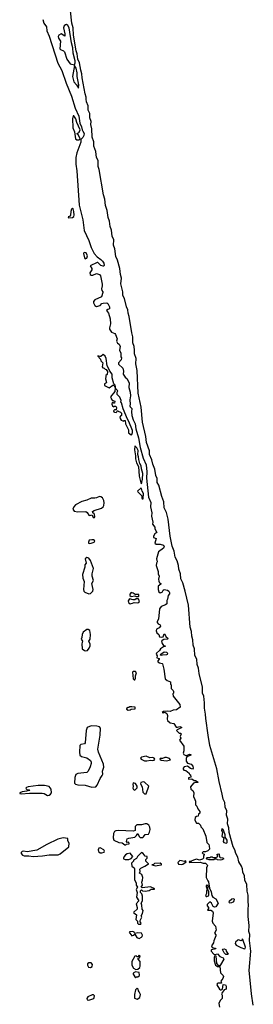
# Model space of a CAD drawing. Extents: x 2895860 to 3052244, y 542080 to 918683.
# Tile 71 of 133: x 3048664 to 3051772, y 687885 to 701012. Entities that reach past the tile are written whole.
import ezdxf

# ---------------------------------------------------------------- set-up
doc = ezdxf.new("R2010")
doc.units = 0

msp = doc.modelspace()

# ---------------------------------------------------------------- linework, layer by layer
at = {"layer": '0CON05XD'}
for points in [[(3051772, 687875), (3051746, 688025), (3051740, 688120), (3051716, 688336), (3051739, 688595), (3051723, 688735), (3051724, 688815), (3051714, 688856), (3051717, 688935), (3051704, 689055), (3051702, 689152), (3051710, 689205), (3051702, 689255), (3051705, 689340), (3051691, 689395), (3051684, 689484), (3051661, 689541), (3051655, 689598), (3051633, 689645), (3051627, 689693), (3051615, 689725), (3051579, 689785), (3051567, 689847), (3051540, 689895), (3051527, 689945), (3051504, 689985), (3051449, 690175), (3051446, 690236), (3051427, 690293), (3051433, 690353), (3051414, 690405), (3051422, 690465), (3051399, 690515), (3051394, 690575), (3051370, 690620), (3051360, 690685), (3051319, 690855), (3051289, 691025), (3051195, 691335), (3051172, 691475), (3051141, 691695), (3051138, 691755), (3051121, 691835), (3051121, 691905), (3051112, 691992), (3051098, 692035), (3051096, 692115), (3051054, 692295), (3051044, 692365), (3051024, 692415), (3051019, 692485), (3050995, 692535), (3050988, 692625), (3050971, 692675), (3050969, 692745), (3050952, 692795), (3050950, 692855), (3050933, 692915), (3050908, 693208), (3050867, 693395), (3050834, 693505), (3050807, 693557), (3050802, 693625), (3050780, 693685), (3050776, 693735), (3050759, 693799), (3050734, 693845), (3050721, 693925), (3050691, 693995), (3050668, 694125), (3050638, 694355), (3050615, 694441), (3050587, 694505), (3050580, 694585), (3050554, 694654), (3050514, 694804), (3050493, 694843), (3050491, 694895), (3050477, 694935), (3050460, 695020), (3050434, 695085), (3050421, 695145), (3050392, 695215), (3050389, 695265), (3050352, 695375), (3050343, 695455), (3050299, 695645), (3050279, 695845), (3050241, 696031), (3050226, 696335), (3050211, 696425), (3050212, 696495), (3050193, 696555), (3050192, 696608), (3050188, 696655), (3050171, 696705), (3050167, 696785), (3050154, 696835), (3050122, 697055), (3050107, 697097), (3050102, 697145), (3050083, 697185), (3050057, 697295), (3050036, 697335), (3050036, 697385), (3050008, 697488), (3050019, 697565), (3050004, 697614), (3049996, 697694), (3049966, 697805), (3049941, 697855), (3049929, 697955), (3049913, 698005), (3049915, 698075), (3049895, 698125), (3049886, 698206), (3049866, 698255), (3049857, 698325), (3049840, 698375), (3049828, 698468), (3049806, 698535), (3049797, 698617), (3049778, 698675), (3049723, 699013), (3049710, 699055), (3049709, 699135), (3049686, 699176), (3049675, 699256), (3049649, 699325), (3049648, 699385), (3049630, 699445), (3049623, 699555), (3049610, 699615), (3049613, 699655), (3049598, 699705), (3049595, 699762), (3049576, 699805), (3049573, 699865), (3049552, 699915), (3049548, 699952), (3049548, 699978), (3049533, 700025), (3049494, 700235), (3049490, 700290), (3049475, 700338), (3049458, 700435), (3049439, 700485), (3049429, 700555), (3049415, 700595), (3049378, 700805), (3049373, 700905), (3049358, 700965), (3049339, 701129)], [(3048970, 701015), (3048986, 700965), (3049022, 700915), (3049024, 700865), (3049055, 700792), (3049171, 700431), (3049225, 700333), (3049284, 700164), (3049355, 699992), (3049402, 699832), (3049450, 699725), (3049464, 699634), (3049486, 699585), (3049493, 699543), (3049505, 699524), (3049521, 699495), (3049518, 699468), (3049505, 699439), (3049478, 699415), (3049478, 699378), (3049423, 699237), (3049410, 699175), (3049412, 699085), (3049425, 698995), (3049457, 698537), (3049502, 698345), (3049521, 698201), (3049585, 698066), (3049614, 697974), (3049653, 697893), (3049695, 697851), (3049745, 697816), (3049765, 697792), (3049781, 697765), (3049788, 697735), (3049784, 697726), (3049775, 697724), (3049745, 697733), (3049705, 697773), (3049695, 697774), (3049602, 697728), (3049622, 697695), (3049622, 697675), (3049598, 697635), (3049600, 697615), (3049615, 697604), (3049636, 697604), (3049685, 697626), (3049725, 697613), (3049739, 697595), (3049762, 697485), (3049762, 697465), (3049750, 697425), (3049755, 697400), (3049770, 697385), (3049770, 697375), (3049751, 697319), (3049663, 697277), (3049646, 697255), (3049646, 697235), (3049665, 697203), (3049685, 697190), (3049735, 697203), (3049755, 697227), (3049775, 697233), (3049825, 697238), (3049835, 697230), (3049858, 697185), (3049860, 697155), (3049835, 697150), (3049820, 697135), (3049847, 697097), (3049868, 697025), (3049872, 696955), (3049857, 696905), (3049858, 696888), (3049884, 696844), (3049928, 696828), (3049940, 696815), (3049962, 696755), (3049952, 696725), (3049965, 696700), (3049986, 696686), (3050000, 696655), (3049992, 696605), (3050008, 696565), (3050008, 696518), (3050018, 696505), (3050012, 696478), (3049980, 696435), (3049978, 696418), (3050036, 696366), (3050043, 696325), (3050042, 696285), (3050065, 696248), (3050095, 696222), (3050120, 696165), (3050118, 696108), (3050133, 696045), (3050136, 695995), (3050128, 695945), (3050133, 695885), (3050127, 695865), (3050132, 695852), (3050156, 695826), (3050151, 695785), (3050156, 695735), (3050173, 695675), (3050200, 695625), (3050210, 695555), (3050246, 695435), (3050268, 695308), (3050307, 695167), (3050345, 695077), (3050356, 694984), (3050350, 694900), (3050377, 694647), (3050410, 694575), (3050403, 694515), (3050424, 694435), (3050419, 694395), (3050437, 694315), (3050432, 694285), (3050460, 694245), (3050462, 694225), (3050490, 694175), (3050464, 694156), (3050442, 694125), (3050445, 694110), (3050480, 694095), (3050460, 694035), (3050478, 694018), (3050535, 694018), (3050575, 694007), (3050586, 693986), (3050575, 693964), (3050512, 693918), (3050484, 693825), (3050493, 693785), (3050482, 693765), (3050480, 693735), (3050504, 693655), (3050504, 693625), (3050520, 693595), (3050511, 693555), (3050513, 693525), (3050522, 693505), (3050540, 693495), (3050540, 693485), (3050505, 693458), (3050504, 693414), (3050517, 693385), (3050535, 693371), (3050560, 693380), (3050574, 693406), (3050585, 693413), (3050630, 693405), (3050648, 693395), (3050659, 693375), (3050655, 693358), (3050639, 693335), (3050630, 693285), (3050621, 693269), (3050623, 693225), (3050605, 693211), (3050545, 693188), (3050524, 693156), (3050511, 693019), (3050495, 692990), (3050493, 692975), (3050506, 692956), (3050532, 692942), (3050536, 692925), (3050519, 692905), (3050484, 692885), (3050480, 692865), (3050487, 692837), (3050514, 692814), (3050524, 692784), (3050555, 692780), (3050572, 692785), (3050585, 692822), (3050595, 692818), (3050607, 692787), (3050638, 692762), (3050630, 692755), (3050581, 692749), (3050560, 692735), (3050552, 692725), (3050558, 692695), (3050575, 692670), (3050600, 692665), (3050600, 692655), (3050575, 692650), (3050537, 692623), (3050525, 692600), (3050483, 692567), (3050480, 692555), (3050492, 692532), (3050490, 692505), (3050520, 692495), (3050520, 692485), (3050502, 692465), (3050503, 692453), (3050525, 692438), (3050558, 692428), (3050562, 692422), (3050583, 692353), (3050600, 692225), (3050625, 692202), (3050670, 692185), (3050670, 692155), (3050680, 692145), (3050680, 692095), (3050705, 692070), (3050710, 692055), (3050710, 692035), (3050702, 692025), (3050707, 691995), (3050793, 691883), (3050798, 691845), (3050748, 691812), (3050705, 691806), (3050665, 691788), (3050625, 691792), (3050575, 691788), (3050560, 691775), (3050575, 691770), (3050595, 691780), (3050623, 691763), (3050632, 691735), (3050628, 691685), (3050632, 691668), (3050665, 691638), (3050715, 691628), (3050745, 691581), (3050765, 691579), (3050795, 691590), (3050820, 691575), (3050760, 691545), (3050752, 691535), (3050785, 691498), (3050805, 691498), (3050812, 691492), (3050800, 691455), (3050807, 691433), (3050789, 691405), (3050847, 691325), (3050847, 691265), (3050839, 691235), (3050847, 691215), (3050875, 691200), (3050885, 691200), (3050925, 691222), (3050940, 691215), (3050940, 691205), (3050887, 691183), (3050879, 691161), (3050880, 691125), (3050895, 691102), (3050945, 691088), (3050968, 691058), (3050973, 691035), (3050965, 691022), (3050938, 691028), (3050895, 691062), (3050851, 691049), (3050838, 691032), (3050838, 691018), (3050848, 691008), (3050875, 691002), (3050918, 690965), (3050925, 690950), (3050938, 690945), (3050940, 690915), (3050910, 690905), (3050912, 690885), (3050955, 690892), (3050985, 690867), (3051005, 690867), (3051038, 690845), (3051035, 690840), (3051005, 690842), (3050975, 690832), (3050938, 690785), (3050942, 690755), (3050966, 690736), (3050982, 690705), (3050978, 690655), (3050992, 690615), (3051002, 690595), (3051003, 690543), (3051020, 690525), (3051035, 690490), (3051060, 690455), (3051060, 690435), (3051042, 690418), (3051038, 690392), (3051015, 690388), (3050998, 690375), (3050994, 690344), (3051010, 690305), (3051015, 690300), (3051045, 690300), (3051068, 690275), (3051075, 690250), (3051099, 690225), (3051140, 690125), (3051154, 690044), (3051180, 690015), (3051186, 689996), (3051190, 689955), (3051165, 689930), (3051135, 689919), (3051104, 689916), (3051090, 689905), (3051105, 689890), (3051120, 689885), (3051118, 689872), (3051110, 689865), (3051110, 689835), (3051098, 689822), (3051055, 689808), (3051015, 689818), (3050988, 689812), (3050952, 689798), (3050945, 689790), (3050922, 689788), (3050920, 689775), (3051065, 689778), (3051105, 689767), (3051135, 689768), (3051160, 689745), (3051162, 689735), (3051148, 689705), (3051147, 689575), (3051165, 689530), (3051176, 689516), (3051189, 689435), (3051211, 689385), (3051219, 689335), (3051235, 689314), (3051272, 689292), (3051306, 689235), (3051274, 689186), (3051255, 689180), (3051239, 689189), (3051215, 689233), (3051195, 689250), (3051158, 689215), (3051157, 689197)], [(3049395, 700410), (3049402, 700438), (3049400, 700465), (3049376, 700565), (3049371, 700635), (3049351, 700705), (3049320, 700905), (3049305, 700934), (3049285, 700946), (3049275, 700945), (3049255, 700929), (3049245, 700905), (3049265, 700822), (3049265, 700790), (3049215, 700822), (3049185, 700807), (3049175, 700788), (3049181, 700765), (3049205, 700725), (3049198, 700625), (3049206, 700615), (3049247, 700597), (3049261, 700585), (3049293, 700485), (3049334, 700424), (3049395, 700410)], [(3049445, 700099), (3049449, 700145), (3049429, 700255), (3049428, 700305), (3049414, 700365), (3049395, 700402), (3049365, 700255), (3049385, 700182), (3049420, 700145), (3049445, 700099)], [(3049425, 699410), (3049455, 699412), (3049468, 699425), (3049445, 699470), (3049432, 699482), (3049430, 699495), (3049455, 699510), (3049468, 699545), (3049425, 699640), (3049410, 699690), (3049385, 699728), (3049375, 699730), (3049366, 699695), (3049369, 699569), (3049394, 699515), (3049408, 699425), (3049425, 699410)], [(3049315, 698370), (3049365, 698373), (3049384, 698386), (3049388, 698405), (3049384, 698455), (3049375, 698490), (3049365, 698500), (3049352, 698485), (3049344, 698456), (3049338, 698405), (3049325, 698390), (3049310, 698385), (3049315, 698370)], [(3049535, 697824), (3049556, 697834), (3049564, 697865), (3049546, 697905), (3049525, 697909), (3049517, 697905), (3049514, 697895), (3049524, 697835), (3049535, 697824)], [(3050145, 695476), (3050155, 695480), (3050164, 695506), (3050163, 695533), (3050117, 695657), (3050096, 695686), (3050039, 695825), (3050018, 695905), (3050010, 695915), (3050012, 695935), (3050007, 695955), (3049995, 695978), (3049960, 696015), (3049960, 696045), (3049968, 696065), (3049942, 696092), (3049935, 696140), (3049918, 696158), (3049896, 696235), (3049896, 696286), (3049862, 696325), (3049855, 696350), (3049828, 696395), (3049814, 696495), (3049801, 696525), (3049775, 696547), (3049745, 696522), (3049735, 696520), (3049705, 696530), (3049702, 696525), (3049740, 696485), (3049742, 696465), (3049768, 696435), (3049760, 696385), (3049772, 696372), (3049788, 696368), (3049802, 696352), (3049815, 696350), (3049832, 696322), (3049827, 696283), (3049812, 696268), (3049808, 696255), (3049807, 696225), (3049818, 696175), (3049812, 696165), (3049794, 696155), (3049791, 696135), (3049855, 696102), (3049905, 696140), (3049915, 696140), (3049932, 696102), (3049930, 696055), (3049870, 695985), (3049880, 695965), (3049880, 695955), (3049895, 695940), (3049930, 695925), (3049925, 695900), (3049915, 695900), (3049905, 695910), (3049893, 695907), (3049890, 695885), (3049898, 695865), (3049915, 695850), (3049925, 695860), (3049945, 695860), (3049952, 695842), (3049948, 695812), (3049925, 695810), (3049914, 695796), (3049918, 695785), (3049925, 695778), (3049947, 695773), (3049958, 695782), (3049965, 695800), (3049972, 695792), (3050005, 695780), (3050020, 695765), (3050020, 695735), (3050003, 695727), (3049997, 695713), (3050000, 695695), (3050015, 695673), (3050035, 695662), (3050045, 695660), (3050055, 695670), (3050065, 695670), (3050070, 695625), (3050112, 695545), (3050112, 695505), (3050145, 695476)], [(3050285, 694822), (3050299, 694885), (3050301, 694961), (3050283, 695025), (3050279, 695065), (3050262, 695095), (3050247, 695147), (3050246, 695185), (3050237, 695215), (3050238, 695268), (3050224, 695305), (3050195, 695330), (3050191, 695275), (3050204, 695195), (3050203, 695155), (3050219, 695105), (3050243, 695055), (3050254, 694925), (3050274, 694835), (3050285, 694822)], [(3050305, 694622), (3050312, 694695), (3050293, 694725), (3050285, 694760), (3050275, 694768), (3050233, 694725), (3050237, 694715), (3050290, 694665), (3050287, 694635), (3050295, 694622), (3050305, 694622)], [(3049655, 694372), (3049662, 694385), (3049660, 694415), (3049656, 694426), (3049637, 694437), (3049632, 694455), (3049655, 694470), (3049750, 694500), (3049773, 694517), (3049785, 694535), (3049789, 694569), (3049782, 694602), (3049765, 694635), (3049745, 694651), (3049725, 694654), (3049685, 694636), (3049665, 694633), (3049615, 694634), (3049555, 694606), (3049490, 694590), (3049406, 694544), (3049382, 694518), (3049372, 694485), (3049390, 694460), (3049435, 694449), (3049545, 694453), (3049563, 694443), (3049585, 694408), (3049595, 694402), (3049625, 694410), (3049641, 694381), (3049655, 694372)], [(3049595, 694028), (3049615, 694032), (3049655, 694048), (3049662, 694065), (3049646, 694076), (3049625, 694079), (3049588, 694075), (3049578, 694045), (3049580, 694035), (3049595, 694028)], [(3049585, 693357), (3049605, 693362), (3049636, 693394), (3049640, 693415), (3049623, 693495), (3049647, 693535), (3049629, 693595), (3049629, 693625), (3049646, 693694), (3049605, 693802), (3049582, 693832), (3049555, 693840), (3049534, 693826), (3049550, 693765), (3049532, 693745), (3049532, 693715), (3049500, 693615), (3049502, 693568), (3049523, 693523), (3049513, 693415), (3049517, 693395), (3049529, 693379), (3049585, 693357)], [(3050245, 693320), (3050250, 693325), (3050247, 693347), (3050198, 693348), (3050172, 693365), (3050145, 693373), (3050129, 693355), (3050131, 693335), (3050145, 693323), (3050195, 693332), (3050215, 693320), (3050245, 693320)], [(3050135, 693226), (3050165, 693232), (3050185, 693240), (3050233, 693237), (3050247, 693243), (3050260, 693255), (3050253, 693263), (3050250, 693285), (3050242, 693292), (3050215, 693292), (3050195, 693278), (3050175, 693277), (3050125, 693291), (3050106, 693265), (3050111, 693241), (3050135, 693226)], [(3049545, 692596), (3049565, 692604), (3049588, 692635), (3049600, 692665), (3049600, 692685), (3049582, 692725), (3049600, 692755), (3049604, 692814), (3049595, 692868), (3049575, 692882), (3049555, 692883), (3049508, 692845), (3049494, 692815), (3049490, 692775), (3049480, 692755), (3049498, 692725), (3049491, 692689), (3049496, 692626), (3049525, 692601), (3049545, 692596)], [(3050545, 692533), (3050532, 692545), (3050540, 692555), (3050585, 692582), (3050615, 692580), (3050630, 692565), (3050625, 692548), (3050615, 692542), (3050565, 692540), (3050545, 692533)], [(3050185, 692212), (3050195, 692213), (3050206, 692235), (3050203, 692265), (3050216, 692306), (3050205, 692320), (3050175, 692323), (3050164, 692315), (3050173, 692225), (3050185, 692212)], [(3050105, 691808), (3050135, 691812), (3050145, 691820), (3050195, 691822), (3050200, 691825), (3050200, 691845), (3050155, 691852), (3050125, 691850), (3050115, 691840), (3050105, 691842), (3050085, 691830), (3050085, 691820), (3050105, 691808)], [(3049625, 690779), (3049675, 690783), (3049695, 690805), (3049733, 690897), (3049763, 690937), (3049768, 690955), (3049766, 690995), (3049783, 691045), (3049780, 691085), (3049714, 691245), (3049703, 691285), (3049736, 691475), (3049741, 691565), (3049725, 691584), (3049688, 691592), (3049615, 691596), (3049563, 691577), (3049547, 691535), (3049535, 691369), (3049525, 691356), (3049475, 691347), (3049465, 691335), (3049460, 691245), (3049466, 691205), (3049485, 691188), (3049555, 691171), (3049604, 691135), (3049615, 691115), (3049616, 691095), (3049600, 691050), (3049574, 690995), (3049555, 690977), (3049435, 690962), (3049411, 690949), (3049397, 690907), (3049392, 690835), (3049405, 690819), (3049435, 690809), (3049537, 690807), (3049625, 690779)], [(3050355, 691130), (3050405, 691142), (3050435, 691134), (3050455, 691140), (3050462, 691155), (3050455, 691168), (3050436, 691176), (3050395, 691172), (3050345, 691191), (3050285, 691180), (3050272, 691165), (3050280, 691155), (3050325, 691131), (3050355, 691130)], [(3050615, 691133), (3050670, 691145), (3050655, 691160), (3050615, 691177), (3050594, 691176), (3050565, 691160), (3050535, 691160), (3050530, 691155), (3050545, 691140), (3050615, 691133)], [(3049035, 690670), (3049055, 690673), (3049072, 690685), (3049087, 690705), (3049081, 690755), (3049055, 690788), (3048992, 690802), (3048908, 690802), (3048775, 690783), (3048756, 690775), (3048746, 690765), (3048748, 690758), (3048760, 690750), (3048790, 690745), (3048797, 690735), (3048760, 690725), (3048695, 690719), (3048664, 690705), (3048667, 690695), (3048685, 690690), (3048795, 690700), (3048962, 690702), (3048989, 690695), (3049035, 690670)], [(3050195, 690742), (3050225, 690770), (3050228, 690795), (3050205, 690828), (3050175, 690838), (3050168, 690815), (3050172, 690795), (3050167, 690765), (3050177, 690747), (3050195, 690742)], [(3050345, 690690), (3050380, 690795), (3050325, 690848), (3050305, 690850), (3050275, 690840), (3050270, 690825), (3050292, 690785), (3050302, 690715), (3050325, 690690), (3050345, 690690)], [(3050075, 690012), (3050085, 690020), (3050120, 690025), (3050118, 690048), (3050095, 690040), (3050084, 690054), (3050095, 690090), (3050118, 690102), (3050197, 690113), (3050220, 690135), (3050235, 690160), (3050252, 690122), (3050265, 690110), (3050285, 690108), (3050302, 690108), (3050313, 690117), (3050335, 690148), (3050378, 690152), (3050392, 690178), (3050399, 690215), (3050396, 690246), (3050382, 690272), (3050355, 690289), (3050335, 690292), (3050285, 690279), (3050223, 690277), (3050201, 690255), (3050199, 690201), (3050178, 690192), (3049976, 690204), (3049942, 690198), (3049925, 690190), (3049910, 690160), (3049909, 690105), (3049918, 690075), (3049985, 690041), (3050025, 690038), (3050063, 690013), (3050075, 690012)], [(3051415, 690032), (3051426, 690044), (3051425, 690075), (3051398, 690115), (3051400, 690145), (3051376, 690205), (3051365, 690222), (3051355, 690226), (3051348, 690205), (3051362, 690175), (3051353, 690125), (3051378, 690105), (3051370, 690055), (3051382, 690042), (3051415, 690032)], [(3048845, 689857), (3048965, 689865), (3049055, 689878), (3049175, 689877), (3049201, 689889), (3049317, 689983), (3049322, 690032), (3049303, 690065), (3049302, 690095), (3049244, 690104), (3049173, 690087), (3049025, 690015), (3048891, 689939), (3048764, 689916), (3048715, 689928), (3048695, 689924), (3048685, 689910), (3048685, 689894), (3048700, 689875), (3048722, 689865), (3048785, 689866), (3048845, 689857)], [(3049755, 689904), (3049788, 689915), (3049790, 689925), (3049782, 689945), (3049735, 689972), (3049715, 689968), (3049706, 689945), (3049711, 689921), (3049734, 689904), (3049755, 689904)], [(3050115, 689814), (3050149, 689831), (3050170, 689855), (3050135, 689900), (3050095, 689891), (3050072, 689878), (3050053, 689857), (3050044, 689835), (3050047, 689825), (3050065, 689814), (3050115, 689814)], [(3050243, 688953), (3050275, 688953), (3050282, 688965), (3050268, 688985), (3050268, 689002), (3050288, 689045), (3050280, 689065), (3050296, 689094), (3050307, 689135), (3050293, 689153), (3050290, 689205), (3050278, 689235), (3050297, 689265), (3050297, 689325), (3050287, 689357), (3050270, 689375), (3050273, 689397), (3050285, 689410), (3050298, 689398), (3050332, 689392), (3050385, 689404), (3050415, 689422), (3050455, 689420), (3050460, 689425), (3050405, 689450), (3050295, 689440), (3050280, 689445), (3050298, 689475), (3050288, 689515), (3050299, 689541), (3050302, 689575), (3050288, 689615), (3050260, 689635), (3050268, 689655), (3050262, 689685), (3050275, 689702), (3050328, 689725), (3050365, 689750), (3050378, 689752), (3050378, 689758), (3050340, 689795), (3050340, 689815), (3050360, 689835), (3050360, 689855), (3050332, 689862), (3050306, 689896), (3050285, 689910), (3050232, 689855), (3050219, 689831), (3050180, 689805), (3050180, 689795), (3050152, 689765), (3050158, 689725), (3050188, 689705), (3050193, 689693), (3050190, 689545), (3050212, 689505), (3050214, 689474), (3050230, 689445), (3050213, 689415), (3050228, 689375), (3050218, 689315), (3050250, 689265), (3050212, 689225), (3050228, 689175), (3050227, 689153), (3050185, 689120), (3050180, 689115), (3050182, 689105), (3050217, 689077), (3050210, 689015), (3050230, 688995), (3050230, 688965), (3050243, 688953)], [(3051335, 689808), (3051295, 689812), (3051285, 689820), (3051255, 689820), (3051245, 689812), (3051187, 689813), (3051152, 689822), (3051150, 689835), (3051155, 689840), (3051195, 689840), (3051205, 689850), (3051225, 689850), (3051235, 689840), (3051275, 689840), (3051300, 689855), (3051298, 689868), (3051290, 689875), (3051292, 689888), (3051315, 689890), (3051320, 689885), (3051322, 689852), (3051333, 689843), (3051367, 689837), (3051380, 689825), (3051355, 689813), (3051335, 689808)], [(3050475, 689731), (3050495, 689734), (3050550, 689745), (3050550, 689755), (3050535, 689768), (3050458, 689762), (3050445, 689750), (3050420, 689745), (3050475, 689731)], [(3050815, 689748), (3050835, 689754), (3050880, 689785), (3050868, 689798), (3050855, 689790), (3050795, 689800), (3050768, 689775), (3050775, 689754), (3050815, 689748)], [(3051155, 689323), (3051175, 689330), (3051180, 689345), (3051180, 689385), (3051168, 689415), (3051172, 689455), (3051167, 689467), (3051155, 689472), (3051145, 689470), (3051143, 689455), (3051160, 689415), (3051150, 689395), (3051149, 689361), (3051138, 689335), (3051144, 689324), (3051155, 689323)], [(3051456, 689236), (3051485, 689242), (3051508, 689252), (3051519, 689265), (3051521, 689281), (3051515, 689291), (3051485, 689288), (3051450, 689255), (3051448, 689245), (3051456, 689236)], [(3051157, 689197), (3051178, 689175), (3051177, 689163), (3051162, 689142), (3051205, 689140), (3051228, 689125), (3051236, 689106), (3051227, 688993), (3051235, 688968), (3051267, 688925), (3051277, 688875), (3051258, 688835), (3051272, 688812), (3051272, 688798), (3051245, 688730), (3051241, 688705), (3051216, 688665), (3051224, 688644), (3051268, 688635), (3051272, 688625), (3051217, 688613), (3051211, 688605), (3051212, 688595), (3051245, 688552), (3051265, 688548), (3051295, 688558), (3051325, 688522), (3051370, 688505), (3051380, 688485), (3051335, 688410), (3051325, 688400), (3051315, 688400), (3051288, 688428), (3051277, 688527), (3051258, 688532), (3051251, 688515), (3051253, 688465), (3051270, 688405), (3051295, 688388), (3051325, 688390), (3051334, 688304), (3051369, 688269), (3051374, 688255), (3051365, 688228), (3051340, 688195), (3051350, 688165), (3051305, 688167), (3051291, 688159), (3051288, 688145), (3051322, 688085), (3051335, 688078), (3051345, 688078), (3051361, 688089), (3051372, 688148), (3051403, 688145), (3051411, 688125), (3051413, 688085), (3051384, 688076), (3051352, 688035), (3051350, 688025), (3051360, 688005), (3051357, 687963), (3051332, 687935), (3051312, 687895), (3051322, 687845)], [(3050255, 688762), (3050285, 688778), (3050295, 688790), (3050296, 688806), (3050285, 688832), (3050235, 688838), (3050195, 688830), (3050188, 688845), (3050170, 688855), (3050127, 688853), (3050122, 688845), (3050127, 688835), (3050155, 688798), (3050180, 688805), (3050195, 688820), (3050224, 688774), (3050255, 688762)], [(3051655, 688624), (3051665, 688629), (3051667, 688645), (3051635, 688750), (3051625, 688757), (3051622, 688738), (3051609, 688731), (3051575, 688743), (3051565, 688740), (3051536, 688715), (3051530, 688695), (3051543, 688675), (3051605, 688641), (3051655, 688624)], [(3051435, 688550), (3051405, 688550), (3051385, 688570), (3051366, 688605), (3051363, 688615), (3051368, 688622), (3051385, 688626), (3051406, 688616), (3051412, 688592), (3051438, 688555), (3051435, 688550)], [(3050208, 688348), (3050235, 688352), (3050262, 688375), (3050267, 688395), (3050267, 688457), (3050240, 688485), (3050242, 688498), (3050260, 688505), (3050268, 688525), (3050255, 688540), (3050235, 688520), (3050225, 688520), (3050212, 688532), (3050194, 688526), (3050154, 688454), (3050158, 688405), (3050177, 688367), (3050208, 688348)], [(3049605, 688374), (3049629, 688391), (3049633, 688415), (3049615, 688436), (3049585, 688440), (3049567, 688425), (3049564, 688405), (3049581, 688381), (3049605, 688374)], [(3050205, 688240), (3050215, 688250), (3050235, 688250), (3050252, 688265), (3050258, 688275), (3050255, 688310), (3050205, 688320), (3050175, 688300), (3050172, 688285), (3050205, 688240)], [(3049575, 687938), (3049595, 687943), (3049648, 687962), (3049656, 687975), (3049659, 687999), (3049645, 688010), (3049629, 688011), (3049572, 687985), (3049558, 687962), (3049562, 687945), (3049575, 687938)], [(3050225, 687954), (3050262, 687975), (3050270, 688015), (3050255, 688050), (3050243, 688063), (3050238, 688088), (3050225, 688098), (3050205, 688080), (3050190, 688015), (3050192, 687965), (3050225, 687954)]]:
    msp.add_lwpolyline(points, dxfattribs=at)

doc.saveas('drawing.dxf')
